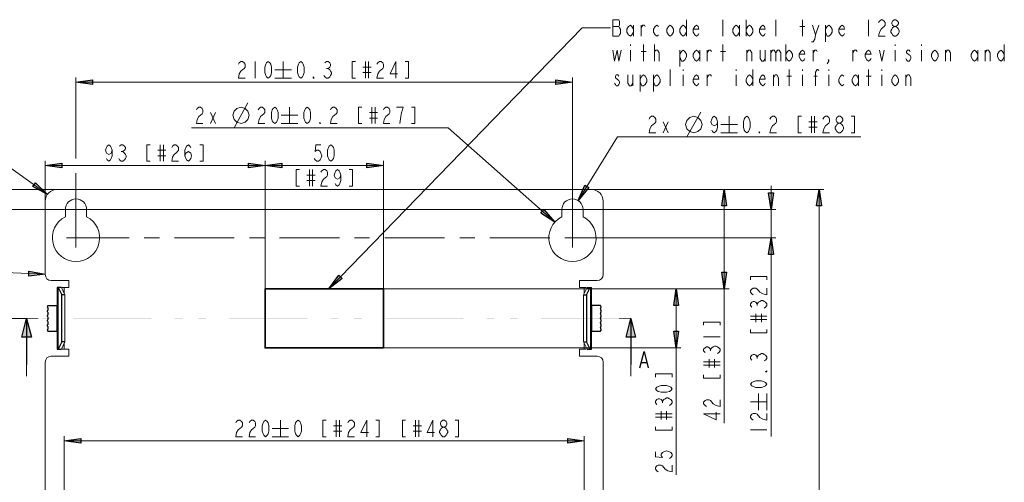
# Model space of a CAD drawing. Header units: millimetres. Extents: x 0 to 839, y 1 to 594.
# Tile 4 of 27: x 127 to 334, y 266 to 363. Entities that reach past the tile are written whole.
import ezdxf

# ---------------------------------------------------------------- set-up
doc = ezdxf.new("R2010")
doc.units = ezdxf.units.MM
doc.header["$MEASUREMENT"] = 0
doc.layers.get('0').update_dxf_attribs({"linetype": 'CONTINUOUS'})

msp = doc.modelspace()

# ---------------------------------------------------------------- hatches: boundary and pattern name
at = {"true_color": 0x000007}
for points in [[(138.501, 350.0475), (141.999, 350.5425), (141.999, 349.5525)], [(243.276, 350.0475), (239.778, 349.5525), (239.778, 350.5425)], [(132.0165, 332.508), (135.5145, 333.003), (135.5145, 331.9965)], [(178.4145, 332.508), (174.933, 331.9965), (174.933, 333.003)], [(178.4145, 332.508), (181.9125, 333.003), (181.9125, 331.9965)], [(203.3625, 332.508), (199.8645, 331.9965), (199.8645, 333.003)], [(132.495, 326.403), (129.36, 328.0365), (129.9375, 328.845)], [(244.464, 325.116), (245.883, 328.3335), (246.7245, 327.822)], [(275.319, 327.4425), (275.814, 323.9445), (274.824, 323.9445)], [(285.186, 323.202), (284.6745, 326.7), (285.681, 326.7)], [(295.3005, 327.4425), (295.7955, 323.9445), (294.8055, 323.9445)], [(239.547, 320.529), (236.5935, 322.4595), (237.2535, 323.2185)], [(285.186, 317.2125), (285.681, 313.7145), (284.6745, 313.7145)], [(132.0165, 309.54), (128.5185, 309.177), (128.5515, 310.1835)], [(275.319, 306.4875), (274.824, 309.9855), (275.814, 309.9855)], [(191.862, 306.4875), (193.941, 309.342), (194.6505, 308.649)], [(265.1715, 306.4875), (265.6665, 302.9895), (264.6765, 302.9895)], [(128.073, 300.2505), (129.0795, 296.2575), (127.083, 296.2575)], [(130.5645, 300.168), (128.073, 300.168), (128.073, 300.3495), (130.5645, 300.3495)], [(255.6015, 300.168), (253.0935, 300.168), (253.0935, 300.3495), (255.6015, 300.3495)], [(255.6015, 300.2505), (256.5915, 296.2575), (254.595, 296.2575)], [(265.1715, 294.0135), (264.6765, 297.5115), (265.6665, 297.5115)], [(136.0095, 274.4115), (139.5075, 274.923), (139.5075, 273.9165)], [(245.7675, 274.4115), (242.2695, 273.9165), (242.2695, 274.923)]]:
    msp.add_hatch(color=0, dxfattribs=at).paths.add_polyline_path(points)
h = msp.add_hatch(color=0, dxfattribs=at)
h.paths.add_polyline_path([(253.0935, 300.168), (236.6595, 300.168), (236.6595, 300.3495), (253.0935, 300.3495)])
h.paths.add_polyline_path([(231.726, 300.168), (230.076, 300.168), (230.076, 300.3495), (231.726, 300.3495)])
h.paths.add_polyline_path([(226.7925, 300.168), (225.1425, 300.168), (225.1425, 300.3495), (226.7925, 300.3495)])
h.paths.add_polyline_path([(220.209, 300.168), (203.7585, 300.168), (203.7585, 300.3495), (220.209, 300.3495)])
h.paths.add_polyline_path([(198.825, 300.168), (197.1915, 300.168), (197.1915, 300.3495), (198.825, 300.3495)])
h.paths.add_polyline_path([(193.8915, 300.168), (192.258, 300.168), (192.258, 300.3495), (193.8915, 300.3495)])
h.paths.add_polyline_path([(187.3245, 300.168), (170.874, 300.168), (170.874, 300.3495), (187.3245, 300.3495)])
h.paths.add_polyline_path([(165.9405, 300.168), (164.2905, 300.168), (164.2905, 300.3495), (165.9405, 300.3495)])
h.paths.add_polyline_path([(161.007, 300.168), (159.357, 300.168), (159.357, 300.3495), (161.007, 300.3495)])
h.paths.add_polyline_path([(154.4235, 300.168), (137.973, 300.168), (137.973, 300.3495), (154.4235, 300.3495)])
h.paths.add_polyline_path([(133.0395, 300.168), (131.406, 300.168), (131.406, 300.3495), (133.0395, 300.3495)])

# ---------------------------------------------------------------- linework, layer by layer
at = {"color": 0, "linetype": 'Continuous', "lineweight": 15, "true_color": 0x000007}
for points in [[(251.8065, 363.231), (251.8065, 359.733), (253.0275, 359.733), (253.209, 360.03), (253.3905, 360.327), (253.3905, 361.2015), (253.209, 361.482), (253.0275, 361.779), (253.209, 362.076), (253.209, 362.934), (253.0275, 363.231)], [(264.561, 360.6075), (264.2145, 360.03), (263.868, 359.733), (263.505, 360.03), (263.1585, 360.6075), (263.1585, 361.2015), (263.505, 361.779), (263.868, 362.076), (264.2145, 361.779), (264.561, 361.2015)], [(311.1735, 359.733), (310.827, 360.03), (310.662, 360.327), (310.4805, 360.6075), (310.4805, 360.9045), (310.662, 361.2015), (310.827, 361.482), (311.1735, 361.779), (311.5365, 361.779), (311.883, 361.482), (312.048, 361.2015), (312.2295, 360.9045), (312.2295, 360.6075), (312.048, 360.327), (311.883, 360.03), (311.5365, 359.733)], [(320.43, 355.377), (320.0835, 354.7995), (319.737, 354.5025), (319.3905, 354.7995), (319.044, 355.377), (319.044, 355.9545), (319.3905, 356.532), (319.737, 356.829), (320.0835, 356.532), (320.43, 355.9545)], [(179.0745, 350.922), (178.728, 351.2025), (178.5465, 351.4995), (178.3815, 352.077), (178.3815, 353.2485), (178.5465, 353.826), (178.728, 354.123), (179.0745, 354.4035), (179.421, 354.123), (179.6025, 353.826), (179.7675, 353.2485), (179.7675, 352.077), (179.6025, 351.4995), (179.421, 351.2025)], [(185.9385, 350.922), (185.592, 351.2025), (185.427, 351.4995), (185.2455, 352.077), (185.2455, 353.2485), (185.427, 353.826), (185.592, 354.123), (185.9385, 354.4035), (186.285, 354.123), (186.4665, 353.826), (186.648, 353.2485), (186.648, 352.077), (186.4665, 351.4995), (186.285, 351.2025)], [(188.7435, 350.922), (188.562, 350.922), (188.562, 351.2025)], [(312.048, 350.13), (311.7015, 349.5525), (311.355, 349.2555), (311.0085, 349.5525), (310.662, 350.13), (310.662, 350.724), (311.0085, 351.3015), (311.355, 351.5985), (311.7015, 351.3015), (312.048, 350.724)], [(171.5835, 343.068), (171.8805, 343.9425), (172.458, 344.52), (173.3325, 344.817), (174.207, 344.52), (174.7845, 343.9425), (175.0815, 343.068), (174.7845, 342.1935), (174.207, 341.616), (173.3325, 341.319), (172.458, 341.616), (171.8805, 342.1935)], [(180.444, 341.319), (180.081, 341.616), (179.916, 341.913), (179.7345, 342.4905), (179.7345, 343.662), (179.916, 344.2395), (180.081, 344.52), (180.444, 344.817), (180.7905, 344.52), (180.9555, 344.2395), (181.137, 343.662), (181.137, 342.4905), (180.9555, 341.913), (180.7905, 341.616)], [(187.308, 341.319), (186.9615, 341.616), (186.78, 341.913), (186.615, 342.4905), (186.615, 343.662), (186.78, 344.2395), (186.9615, 344.52), (187.308, 344.817), (187.6545, 344.52), (187.836, 344.2395), (188.001, 343.662), (188.001, 342.4905), (187.836, 341.913), (187.6545, 341.616)], [(267.135, 341.121), (267.432, 341.9955), (268.0095, 342.573), (268.884, 342.87), (269.7585, 342.573), (270.336, 341.9955), (270.633, 341.121), (270.336, 340.2465), (269.7585, 339.669), (268.884, 339.372), (268.0095, 339.669), (267.432, 340.2465)], [(280.0545, 339.372), (279.708, 339.669), (279.5265, 339.9495), (279.3615, 340.5435), (279.3615, 341.6985), (279.5265, 342.276), (279.708, 342.573), (280.0545, 342.87), (280.401, 342.573), (280.5825, 342.276), (280.7475, 341.6985), (280.7475, 340.5435), (280.5825, 339.9495), (280.401, 339.669)], [(190.0965, 341.319), (189.9315, 341.319), (189.9315, 341.616)], [(299.442, 339.372), (299.0955, 339.669), (298.914, 339.9495), (298.7325, 340.2465), (298.7325, 340.5435), (298.914, 340.824), (299.0955, 341.121), (299.442, 341.418), (299.7885, 341.418), (300.135, 341.121), (300.3165, 340.824), (300.4815, 340.5435), (300.4815, 340.2465), (300.3165, 339.9495), (300.135, 339.669), (299.7885, 339.372)], [(282.843, 339.372), (282.678, 339.372), (282.678, 339.669)], [(192.291, 333.3825), (191.9445, 333.663), (191.763, 333.96), (191.5815, 334.5375), (191.5815, 335.709), (191.763, 336.2865), (191.9445, 336.5835), (192.291, 336.864), (192.6375, 336.5835), (192.819, 336.2865), (192.984, 335.709), (192.984, 334.5375), (192.819, 333.96), (192.6375, 333.663)], [(284.3115, 289.1625), (284.3115, 288.981), (284.0145, 288.981)], [(284.3115, 286.3575), (284.0145, 286.011), (283.7175, 285.846), (283.14, 285.6645), (281.9685, 285.6645), (281.391, 285.846), (281.1105, 286.011), (280.8135, 286.3575), (281.1105, 286.7205), (281.391, 286.8855), (281.9685, 287.067), (283.14, 287.067), (283.7175, 286.8855), (284.0145, 286.7205)], [(264.297, 285.384), (264, 285.021), (263.7195, 284.856), (263.1255, 284.6745), (261.9705, 284.6745), (261.393, 284.856), (261.096, 285.021), (260.799, 285.384), (261.096, 285.7305), (261.393, 285.8955), (261.9705, 286.077), (263.1255, 286.077), (263.7195, 285.8955), (264, 285.7305)], [(178.497, 275.286), (178.1505, 275.583), (177.969, 275.88), (177.804, 276.4575), (177.804, 277.6125), (177.969, 278.2065), (178.1505, 278.487), (178.497, 278.784), (178.8435, 278.487), (179.025, 278.2065), (179.19, 277.6125), (179.19, 276.4575), (179.025, 275.88), (178.8435, 275.583)], [(185.361, 275.286), (185.0145, 275.583), (184.8495, 275.88), (184.668, 276.4575), (184.668, 277.6125), (184.8495, 278.2065), (185.0145, 278.487), (185.361, 278.784), (185.724, 278.487), (185.889, 278.2065), (186.0705, 277.6125), (186.0705, 276.4575), (185.889, 275.88), (185.724, 275.583)], [(215.919, 275.286), (215.5725, 275.583), (215.4075, 275.88), (215.226, 276.1605), (215.226, 276.4575), (215.4075, 276.7545), (215.5725, 277.035), (215.919, 277.332), (216.282, 277.332), (216.6285, 277.035), (216.7935, 276.7545), (216.975, 276.4575), (216.975, 276.1605), (216.7935, 275.88), (216.6285, 275.583), (216.282, 275.286)]]:
    msp.add_lwpolyline(points, close=True, dxfattribs=at)
for points in [[(251.8065, 361.779), (253.0275, 361.779), (253.0275, 361.779)], [(256.179, 360.6075), (255.8325, 360.03), (255.486, 359.733), (255.123, 360.03), (254.7765, 360.6075), (254.7765, 361.2015), (255.123, 361.779), (255.486, 362.076), (255.8325, 361.779), (256.179, 361.2015)], [(256.179, 362.076), (256.179, 359.733), (256.179, 359.733)], [(257.7465, 359.733), (257.7465, 362.076), (257.7465, 362.076)], [(257.7465, 361.482), (258.093, 362.076), (258.456, 362.076), (258.621, 361.779)], [(261.4095, 360.03), (261.063, 359.733), (260.7165, 360.03), (260.37, 360.6075), (260.37, 361.2015), (260.7165, 361.779), (261.063, 362.076), (261.4095, 361.779)], [(267.3495, 360.6075), (267.003, 360.03), (266.6565, 359.733), (266.31, 360.03), (265.9635, 360.6075), (265.9635, 361.2015), (266.31, 361.779), (266.6565, 362.076), (267.003, 361.779), (267.3495, 361.2015)], [(267.3495, 363.231), (267.3495, 359.733), (267.3495, 359.733)], [(269.973, 360.327), (269.7915, 360.03), (269.445, 359.733), (269.0985, 360.03), (268.752, 360.6075), (268.752, 361.2015), (269.0985, 361.779), (269.445, 362.076), (269.7915, 361.779), (269.973, 361.2015), (268.752, 361.2015)], [(275.0385, 359.733), (275.0385, 363.231), (275.0385, 363.231)], [(278.5365, 360.6075), (278.1735, 360.03), (277.827, 359.733), (277.4805, 360.03), (277.134, 360.6075), (277.134, 361.2015), (277.4805, 361.779), (277.827, 362.076), (278.1735, 361.779), (278.5365, 361.2015)], [(278.5365, 362.076), (278.5365, 359.733), (278.5365, 359.733)], [(279.9225, 363.231), (279.9225, 359.733), (279.9225, 359.733)], [(279.9225, 361.2015), (280.269, 361.779), (280.632, 362.076), (280.9785, 361.779), (281.325, 361.2015), (281.325, 360.6075), (280.9785, 360.03), (280.632, 359.733), (280.269, 360.03), (279.9225, 360.6075)], [(283.9485, 360.327), (283.767, 360.03), (283.4205, 359.733), (283.074, 360.03), (282.7275, 360.6075), (282.7275, 361.2015), (283.074, 361.779), (283.4205, 362.076), (283.767, 361.779), (283.9485, 361.2015), (282.7275, 361.2015)], [(286.209, 359.733), (286.209, 363.231), (286.209, 363.231)], [(291.2745, 361.779), (292.3305, 361.779), (292.3305, 361.779)], [(291.8025, 359.733), (291.8025, 363.231), (291.8025, 363.231)], [(293.898, 362.076), (294.591, 360.03), (294.426, 359.1555), (294.063, 358.578), (293.7165, 358.578)], [(294.591, 360.03), (295.284, 362.076), (295.284, 362.076)], [(296.6865, 361.2015), (297.033, 361.779), (297.3795, 362.076), (297.7425, 361.779), (298.089, 361.2015), (298.089, 360.6075), (297.7425, 360.03), (297.3795, 359.733), (297.033, 359.733), (296.6865, 360.6075)], [(296.6865, 362.076), (296.6865, 358.578), (296.6865, 358.578)], [(300.7125, 360.327), (300.531, 360.03), (300.1845, 359.733), (299.838, 360.03), (299.475, 360.6075), (299.475, 361.2015), (299.838, 361.779), (300.1845, 362.076), (300.531, 361.779), (300.7125, 361.2015), (299.475, 361.2015)], [(305.7615, 363.231), (305.7615, 359.733), (305.7615, 359.733)], [(307.857, 362.6535), (308.0385, 362.934), (308.385, 363.231), (308.7315, 363.231), (309.078, 362.934), (309.2595, 362.6535), (309.2595, 362.076), (309.078, 361.779), (308.7315, 361.482), (308.385, 361.2015), (308.0385, 360.6075), (307.857, 359.733), (309.2595, 359.733)], [(311.1735, 361.779), (310.827, 362.076), (310.662, 362.3565), (310.662, 362.6535), (310.827, 362.934), (311.1735, 363.231), (311.5365, 363.231), (311.883, 362.934), (312.048, 362.6535), (312.048, 362.3565), (311.883, 362.076), (311.5365, 361.779)], [(191.862, 306.4875), (245.3055, 361.482), (245.3055, 361.482)], [(245.3055, 361.482), (251.295, 361.482), (251.295, 361.482)], [(132.495, 326.403), (88.572, 357.885), (88.572, 357.885)], [(255.486, 358.0005), (255.486, 357.7035), (255.486, 357.7035)], [(258.2745, 354.5025), (258.2745, 358.0005), (258.2745, 358.0005)], [(260.5515, 354.5025), (260.5515, 358.0005), (260.5515, 358.0005)], [(275.0385, 354.5025), (275.0385, 358.0005), (275.0385, 358.0005)], [(288.3045, 358.0005), (288.3045, 354.5025), (288.3045, 354.5025)], [(311.355, 358.0005), (311.355, 357.7035), (311.355, 357.7035)], [(316.9485, 358.0005), (316.9485, 357.7035), (316.9485, 357.7035)], [(334.4055, 358.0005), (334.4055, 354.5025), (334.4055, 354.5025)], [(251.8065, 356.829), (252.1695, 354.5025), (252.681, 356.829), (253.0275, 354.5025), (253.5555, 356.829)], [(255.486, 356.829), (255.486, 354.5025), (255.486, 354.5025)], [(257.7465, 356.532), (258.8025, 356.532), (258.8025, 356.532)], [(260.5515, 356.2515), (260.5515, 356.532), (260.898, 356.829), (261.063, 356.829), (261.2445, 356.829), (261.591, 356.2515), (261.591, 354.5025)], [(265.9635, 355.9545), (266.31, 356.532), (266.6565, 356.829), (267.003, 356.532), (267.3495, 355.9545), (267.3495, 355.377), (267.003, 354.7995), (266.6565, 354.5025), (266.31, 354.5025), (265.9635, 355.377)], [(265.9635, 356.829), (265.9635, 353.331), (265.9635, 353.331)], [(270.1545, 355.377), (269.7915, 354.7995), (269.445, 354.5025), (269.0985, 354.7995), (268.752, 355.377), (268.752, 355.9545), (269.0985, 356.532), (269.445, 356.829), (269.7915, 356.532), (270.1545, 355.9545)], [(270.1545, 356.829), (270.1545, 354.5025), (270.1545, 354.5025)], [(271.722, 354.5025), (271.722, 356.829), (271.722, 356.829)], [(271.722, 356.2515), (272.0685, 356.829), (272.415, 356.829), (272.5965, 356.532)], [(274.5105, 356.532), (275.5665, 356.532), (275.5665, 356.532)], [(280.104, 354.5025), (280.104, 356.829), (280.104, 356.829)], [(280.104, 356.2515), (280.4505, 356.829), (280.797, 356.829), (281.1435, 356.2515), (281.1435, 354.5025)], [(282.8925, 356.829), (282.8925, 355.08), (283.239, 354.5025), (283.5855, 354.5025), (283.9485, 355.08)], [(283.9485, 356.829), (283.9485, 354.5025), (283.9485, 354.5025)], [(285.1695, 356.829), (285.1695, 354.5025), (285.1695, 354.5025)], [(285.1695, 356.2515), (285.516, 356.829), (285.8625, 356.829), (286.209, 356.2515), (286.209, 354.5025)], [(286.209, 356.2515), (286.5555, 356.829), (286.902, 356.829), (287.265, 356.2515), (287.265, 354.5025)], [(288.3045, 355.9545), (288.651, 356.532), (288.9975, 356.829), (289.3605, 356.532), (289.707, 355.9545), (289.707, 355.377), (289.3605, 354.7995), (288.9975, 354.5025), (288.651, 354.7995), (288.3045, 355.377)], [(292.3305, 355.08), (292.149, 354.7995), (291.8025, 354.5025), (291.456, 354.7995), (291.093, 355.377), (291.093, 355.9545), (291.456, 356.532), (291.8025, 356.829), (292.149, 356.532), (292.3305, 355.9545), (291.093, 355.9545)], [(294.063, 354.5025), (294.063, 356.829), (294.063, 356.829)], [(294.063, 356.2515), (294.426, 356.829), (294.7725, 356.829), (294.9375, 356.532)], [(302.445, 354.5025), (302.445, 356.829), (302.445, 356.829)], [(302.445, 356.2515), (302.808, 356.829), (303.1545, 356.829), (303.3195, 356.532)], [(306.2895, 355.08), (306.1245, 354.7995), (305.7615, 354.5025), (305.415, 354.7995), (305.0685, 355.377), (305.0685, 355.9545), (305.415, 356.532), (305.7615, 356.829), (306.1245, 356.532), (306.2895, 355.9545), (305.0685, 355.9545)], [(308.0385, 356.829), (308.5665, 354.5025), (309.078, 356.829)], [(311.355, 356.829), (311.355, 354.5025), (311.355, 354.5025)], [(314.5065, 356.532), (314.325, 356.829), (313.9785, 356.829), (313.797, 356.532), (313.797, 356.2515), (314.1435, 355.9545), (314.5065, 355.6575), (314.6715, 355.377), (314.6715, 355.08), (314.5065, 354.7995), (314.325, 354.5025), (313.9785, 354.5025), (313.797, 354.7995), (313.632, 355.08)], [(316.9485, 356.829), (316.9485, 354.5025), (316.9485, 354.5025)], [(322.014, 354.5025), (322.014, 356.829), (322.014, 356.829)], [(322.014, 356.2515), (322.3605, 356.829), (322.707, 356.829), (323.0535, 356.2515), (323.0535, 354.5025)], [(328.812, 355.377), (328.4655, 354.7995), (328.119, 354.5025), (327.7725, 354.7995), (327.426, 355.377), (327.426, 355.9545), (327.7725, 356.532), (328.119, 356.829), (328.4655, 356.532), (328.812, 355.9545)], [(328.812, 356.829), (328.812, 354.5025), (328.812, 354.5025)], [(330.396, 354.5025), (330.396, 356.829), (330.396, 356.829)], [(330.396, 356.2515), (330.7425, 356.829), (331.089, 356.829), (331.4355, 356.2515), (331.4355, 354.5025)], [(334.4055, 355.377), (334.059, 354.7995), (333.7125, 354.5025), (333.3495, 354.7995), (333.003, 355.377), (333.003, 355.9545), (333.3495, 356.532), (333.7125, 356.829), (334.059, 356.532), (334.4055, 355.9545)], [(172.788, 353.826), (172.9695, 354.123), (173.316, 354.4035), (173.6625, 354.4035), (174.009, 354.123), (174.1905, 353.826), (174.1905, 353.2485), (174.009, 352.9515), (173.6625, 352.6545), (173.316, 352.374), (172.9695, 351.7965), (172.788, 350.922), (174.1905, 350.922)], [(176.286, 354.4035), (176.286, 350.922), (176.286, 350.922)], [(182.226, 354.4035), (182.226, 350.922), (182.226, 350.922)], [(191.004, 354.123), (191.3505, 354.4035), (191.7135, 354.4035), (192.06, 354.123), (192.225, 353.826), (192.225, 353.529), (192.06, 353.2485), (191.7135, 352.9515), (192.06, 352.6545), (192.225, 352.374), (192.4065, 352.077), (192.4065, 351.7965), (192.225, 351.4995), (192.06, 351.2025), (191.7135, 350.922), (191.3505, 350.922), (191.004, 351.2025), (190.839, 351.4995)], [(197.472, 354.4035), (196.7625, 354.4035), (196.7625, 350.922), (197.472, 350.922)], [(199.0395, 353.2485), (200.7885, 353.2485), (200.7885, 353.2485)], [(199.5675, 354.4035), (199.5675, 350.922), (199.5675, 350.922)], [(200.2605, 354.4035), (200.2605, 350.922), (200.2605, 350.922)], [(202.0095, 353.826), (202.1745, 354.123), (202.5375, 354.4035), (202.884, 354.4035), (203.2305, 354.123), (203.412, 353.826), (203.412, 353.2485), (203.2305, 352.9515), (202.884, 352.6545), (202.5375, 352.374), (202.1745, 351.7965), (202.0095, 350.922), (203.412, 350.922)], [(206.019, 350.922), (206.019, 354.4035), (204.798, 351.7965), (206.3655, 351.7965)], [(207.9495, 350.922), (208.6425, 350.922), (208.6425, 354.4035), (207.9495, 354.4035)], [(297.3795, 354.5025), (297.2145, 354.7995), (297.3795, 354.7995), (297.3795, 354.5025), (297.033, 353.925)], [(180.477, 352.6545), (183.9585, 352.6545), (183.9585, 352.6545)], [(191.3505, 352.9515), (191.7135, 352.9515), (191.7135, 352.9515)], [(199.0395, 352.077), (200.7885, 352.077), (200.7885, 352.077)], [(253.0275, 351.3015), (252.8625, 351.5985), (252.516, 351.5985), (252.3345, 351.3015), (252.3345, 351.0045), (252.681, 350.724), (253.0275, 350.427), (253.209, 350.13), (253.209, 349.8495), (253.0275, 349.5525), (252.8625, 349.2555), (252.516, 349.2555), (252.3345, 349.5525), (252.1695, 349.8495)], [(254.958, 351.5985), (254.958, 349.8495), (255.3045, 349.2555), (255.651, 349.2555), (255.9975, 349.8495)], [(255.9975, 351.5985), (255.9975, 349.2555), (255.9975, 349.2555)], [(257.5815, 350.724), (257.928, 351.3015), (258.2745, 351.5985), (258.621, 351.3015), (258.9675, 350.724), (258.9675, 350.13), (258.621, 349.5525), (258.2745, 349.2555), (257.928, 349.2555), (257.5815, 350.13)], [(257.5815, 351.5985), (257.5815, 348.1005), (257.5815, 348.1005)], [(260.37, 350.724), (260.7165, 351.3015), (261.063, 351.5985), (261.4095, 351.3015), (261.7725, 350.724), (261.7725, 350.13), (261.4095, 349.5525), (261.063, 349.2555), (260.7165, 349.2555), (260.37, 350.13)], [(260.37, 351.5985), (260.37, 348.1005), (260.37, 348.1005)], [(263.868, 349.2555), (263.868, 352.7535), (263.868, 352.7535)], [(266.6565, 352.7535), (266.6565, 352.4565), (266.6565, 352.4565)], [(266.6565, 351.5985), (266.6565, 349.2555), (266.6565, 349.2555)], [(269.973, 349.8495), (269.7915, 349.5525), (269.445, 349.2555), (269.0985, 349.5525), (268.752, 350.13), (268.752, 350.724), (269.0985, 351.3015), (269.445, 351.5985), (269.7915, 351.3015), (269.973, 350.724), (268.752, 350.724)], [(271.722, 349.2555), (271.722, 351.5985), (271.722, 351.5985)], [(271.722, 351.0045), (272.0685, 351.5985), (272.415, 351.5985), (272.5965, 351.3015)], [(277.827, 352.7535), (277.827, 352.4565), (277.827, 352.4565)], [(277.827, 351.5985), (277.827, 349.2555), (277.827, 349.2555)], [(281.325, 350.13), (280.9785, 349.5525), (280.632, 349.2555), (280.269, 349.5525), (279.9225, 350.13), (279.9225, 350.724), (280.269, 351.3015), (280.632, 351.5985), (280.9785, 351.3015), (281.325, 350.724)], [(281.325, 352.7535), (281.325, 349.2555), (281.325, 349.2555)], [(283.9485, 349.8495), (283.767, 349.5525), (283.4205, 349.2555), (283.074, 349.5525), (282.7275, 350.13), (282.7275, 350.724), (283.074, 351.3015), (283.4205, 351.5985), (283.767, 351.3015), (283.9485, 350.724), (282.7275, 350.724)], [(285.681, 349.2555), (285.681, 351.5985), (285.681, 351.5985)], [(285.681, 351.0045), (286.044, 351.5985), (286.3905, 351.5985), (286.737, 351.0045), (286.737, 349.2555)], [(288.486, 351.3015), (289.5255, 351.3015), (289.5255, 351.3015)], [(288.9975, 349.2555), (288.9975, 352.7535), (288.9975, 352.7535)], [(291.8025, 352.7535), (291.8025, 352.4565), (291.8025, 352.4565)], [(291.8025, 351.5985), (291.8025, 349.2555), (291.8025, 349.2555)], [(294.2445, 351.3015), (294.9375, 351.3015), (294.9375, 351.3015)], [(294.591, 349.2555), (294.591, 352.176), (294.9375, 352.7535), (295.119, 352.7535), (295.284, 352.4565)], [(297.3795, 352.7535), (297.3795, 352.4565), (297.3795, 352.4565)], [(297.3795, 351.5985), (297.3795, 349.2555), (297.3795, 349.2555)], [(300.531, 349.5525), (300.1845, 349.2555), (299.838, 349.5525), (299.475, 350.13), (299.475, 350.724), (299.838, 351.3015), (300.1845, 351.5985), (300.531, 351.3015)], [(303.666, 350.13), (303.3195, 349.5525), (302.973, 349.2555), (302.6265, 349.5525), (302.28, 350.13), (302.28, 350.724), (302.6265, 351.3015), (302.973, 351.5985), (303.3195, 351.3015), (303.666, 350.724)], [(303.666, 351.5985), (303.666, 349.2555), (303.666, 349.2555)], [(305.25, 351.3015), (306.2895, 351.3015), (306.2895, 351.3015)], [(305.7615, 349.2555), (305.7615, 352.7535), (305.7615, 352.7535)], [(308.5665, 352.7535), (308.5665, 352.4565), (308.5665, 352.4565)], [(308.5665, 351.5985), (308.5665, 349.2555), (308.5665, 349.2555)], [(313.632, 349.2555), (313.632, 351.5985), (313.632, 351.5985)], [(313.632, 351.0045), (313.9785, 351.5985), (314.325, 351.5985), (314.6715, 351.0045), (314.6715, 349.2555)], [(138.501, 333.9435), (138.501, 351.0375), (138.501, 351.0375)], [(138.501, 350.0475), (243.276, 350.0475), (243.276, 350.0475)], [(180.477, 350.922), (183.9585, 350.922), (183.9585, 350.922)], [(243.276, 319.209), (243.276, 351.0375), (243.276, 351.0375)], [(171.8805, 340.461), (174.7845, 345.6915), (174.7845, 345.6915)], [(163.911, 344.2395), (164.076, 344.52), (164.439, 344.817), (164.7855, 344.817), (165.132, 344.52), (165.297, 344.2395), (165.297, 343.662), (165.132, 343.365), (164.7855, 343.068), (164.439, 342.7875), (164.076, 342.1935), (163.911, 341.319), (165.297, 341.319)], [(166.881, 343.662), (167.9205, 341.319), (167.9205, 341.319)], [(166.881, 341.319), (167.9205, 343.662), (167.9205, 343.662)], [(176.946, 344.2395), (177.1275, 344.52), (177.474, 344.817), (177.8205, 344.817), (178.167, 344.52), (178.3485, 344.2395), (178.3485, 343.662), (178.167, 343.365), (177.8205, 343.068), (177.474, 342.7875), (177.1275, 342.1935), (176.946, 341.319), (178.3485, 341.319)], [(181.83, 343.068), (185.328, 343.068), (185.328, 343.068)], [(183.579, 344.817), (183.579, 341.319), (183.579, 341.319)], [(192.192, 344.2395), (192.3735, 344.52), (192.72, 344.817), (193.0665, 344.817), (193.413, 344.52), (193.5945, 344.2395), (193.5945, 343.662), (193.413, 343.365), (193.0665, 343.068), (192.72, 342.7875), (192.3735, 342.1935), (192.192, 341.319), (193.5945, 341.319)], [(198.825, 344.817), (198.132, 344.817), (198.132, 341.319), (198.825, 341.319)], [(200.409, 343.662), (202.1415, 343.662), (202.1415, 343.662)], [(200.9205, 344.817), (200.9205, 341.319), (200.9205, 341.319)], [(201.63, 344.817), (201.63, 341.319), (201.63, 341.319)], [(203.3625, 344.2395), (203.544, 344.52), (203.8905, 344.817), (204.237, 344.817), (204.6, 344.52), (204.765, 344.2395), (204.765, 343.662), (204.6, 343.365), (204.237, 343.068), (203.8905, 342.7875), (203.544, 342.1935), (203.3625, 341.319), (204.765, 341.319)], [(206.8605, 341.319), (207.042, 342.7875), (207.207, 343.662), (207.3885, 344.2395), (207.5535, 344.817), (206.1675, 344.817)], [(209.3025, 341.319), (210.012, 341.319), (210.012, 344.817), (209.3025, 344.817)], [(259.446, 342.276), (259.6275, 342.573), (259.974, 342.87), (260.3205, 342.87), (260.667, 342.573), (260.8485, 342.276), (260.8485, 341.6985), (260.667, 341.418), (260.3205, 341.121), (259.974, 340.824), (259.6275, 340.2465), (259.446, 339.372), (260.8485, 339.372)], [(267.432, 338.4975), (270.336, 343.7445), (270.336, 343.7445)], [(273.8835, 341.6985), (273.7185, 341.121), (273.1905, 340.824), (272.6625, 341.121), (272.4975, 341.6985), (272.6625, 342.276), (272.844, 342.573), (273.1905, 342.87), (273.537, 342.573), (273.7185, 342.276), (273.8835, 341.6985), (273.8835, 340.5435), (273.7185, 339.9495), (273.537, 339.669), (273.1905, 339.372), (272.844, 339.669), (272.6625, 339.9495)], [(276.3255, 342.87), (276.3255, 339.372), (276.3255, 339.372)], [(284.9385, 342.276), (285.12, 342.573), (285.4665, 342.87), (285.813, 342.87), (286.176, 342.573), (286.341, 342.276), (286.341, 341.6985), (286.176, 341.418), (285.813, 341.121), (285.4665, 340.824), (285.12, 340.2465), (284.9385, 339.372), (286.341, 339.372)], [(291.588, 342.87), (290.8785, 342.87), (290.8785, 339.372), (291.588, 339.372)], [(293.6835, 342.87), (293.6835, 339.372), (293.6835, 339.372)], [(294.3765, 342.87), (294.3765, 339.372), (294.3765, 339.372)], [(296.1255, 342.276), (296.2905, 342.573), (296.637, 342.87), (297, 342.87), (297.3465, 342.573), (297.5115, 342.276), (297.5115, 341.6985), (297.3465, 341.418), (297, 341.121), (296.637, 340.824), (296.2905, 340.2465), (296.1255, 339.372), (297.5115, 339.372)], [(299.442, 341.418), (299.0955, 341.6985), (298.914, 341.9955), (298.914, 342.276), (299.0955, 342.573), (299.442, 342.87), (299.7885, 342.87), (300.135, 342.573), (300.3165, 342.276), (300.3165, 341.9955), (300.135, 341.6985), (299.7885, 341.418)], [(302.0655, 339.372), (302.7585, 339.372), (302.7585, 342.87), (302.0655, 342.87)], [(181.83, 341.319), (185.328, 341.319), (185.328, 341.319)], [(200.409, 342.4905), (202.1415, 342.4905), (202.1415, 342.4905)], [(262.416, 341.6985), (263.472, 339.372), (263.472, 339.372)], [(262.416, 339.372), (263.472, 341.6985), (263.472, 341.6985)], [(274.593, 341.121), (278.0745, 341.121), (278.0745, 341.121)], [(293.1555, 341.6985), (294.9045, 341.6985), (294.9045, 341.6985)], [(217.041, 340.461), (162.855, 340.461), (162.855, 340.461)], [(239.547, 320.529), (217.041, 340.461), (217.041, 340.461)], [(274.593, 339.372), (278.0745, 339.372), (278.0745, 339.372)], [(293.1555, 340.5435), (294.9045, 340.5435), (294.9045, 340.5435)], [(146.1405, 335.709), (145.959, 335.115), (145.4475, 334.8345), (144.9195, 335.115), (144.738, 335.709), (144.9195, 336.2865), (145.0845, 336.5835), (145.4475, 336.864), (145.794, 336.5835), (145.959, 336.2865), (146.1405, 335.709), (146.1405, 334.5375), (145.959, 333.96), (145.794, 333.663), (145.4475, 333.3825), (145.0845, 333.663), (144.9195, 333.96)], [(147.708, 336.5835), (148.0545, 336.864), (148.4175, 336.864), (148.764, 336.5835), (148.929, 336.2865), (148.929, 335.9895), (148.764, 335.709), (148.4175, 335.412), (148.764, 335.115), (148.929, 334.8345), (149.1105, 334.5375), (149.1105, 334.257), (148.929, 333.96), (148.764, 333.663), (148.4175, 333.3825), (148.0545, 333.3825), (147.708, 333.663), (147.543, 333.96)], [(154.176, 336.864), (153.4665, 336.864), (153.4665, 333.3825), (154.176, 333.3825)], [(156.2715, 336.864), (156.2715, 333.3825), (156.2715, 333.3825)], [(156.9645, 336.864), (156.9645, 333.3825), (156.9645, 333.3825)], [(158.7135, 336.2865), (158.8785, 336.5835), (159.2415, 336.864), (159.588, 336.864), (159.9345, 336.5835), (160.116, 336.2865), (160.116, 335.709), (159.9345, 335.412), (159.588, 335.115), (159.2415, 334.8345), (158.8785, 334.257), (158.7135, 333.3825), (160.116, 333.3825)], [(161.502, 334.5375), (161.6835, 335.115), (162.2115, 335.412), (162.723, 335.115), (162.9045, 334.5375), (162.723, 333.96), (162.558, 333.663), (162.2115, 333.3825), (161.8485, 333.663), (161.6835, 333.96), (161.502, 334.5375), (161.502, 335.709), (161.6835, 336.2865), (161.8485, 336.5835), (162.2115, 336.864), (162.558, 336.5835), (162.723, 336.2865)], [(164.6535, 333.3825), (165.3465, 333.3825), (165.3465, 336.864), (164.6535, 336.864)], [(190.1955, 336.864), (189.1395, 336.864), (188.9745, 335.412), (189.321, 335.709), (189.6675, 335.709), (190.014, 335.412), (190.1955, 335.115), (190.3605, 334.5375), (190.1955, 333.96), (190.014, 333.663), (189.6675, 333.3825), (189.321, 333.3825), (188.9745, 333.663), (188.793, 333.96)], [(244.464, 325.116), (252.7635, 338.4975), (252.7635, 338.4975)], [(252.7635, 338.4975), (304.161, 338.4975), (304.161, 338.4975)], [(148.0545, 335.412), (148.4175, 335.412), (148.4175, 335.412)], [(155.7435, 335.709), (157.4925, 335.709), (157.4925, 335.709)], [(155.7435, 334.5375), (157.4925, 334.5375), (157.4925, 334.5375)], [(132.0165, 324.951), (132.0165, 333.498), (132.0165, 333.498)], [(132.0165, 332.508), (203.3625, 332.508), (203.3625, 332.508)], [(178.4145, 306.4875), (178.4145, 333.498), (178.4145, 333.498)], [(203.3625, 306.4875), (203.3625, 333.498), (203.3625, 333.498)], [(138.501, 319.209), (138.501, 330.8745), (138.501, 330.8745)], [(185.658, 331.6335), (184.9485, 331.6335), (184.9485, 328.1355), (185.658, 328.1355)], [(187.2255, 330.462), (188.9745, 330.462), (188.9745, 330.462)], [(187.7535, 331.6335), (187.7535, 328.1355), (187.7535, 328.1355)], [(188.4465, 331.6335), (188.4465, 328.1355), (188.4465, 328.1355)], [(190.1955, 331.056), (190.3605, 331.3365), (190.7235, 331.6335), (191.07, 331.6335), (191.4165, 331.3365), (191.5815, 331.056), (191.5815, 330.462), (191.4165, 330.1815), (191.07, 329.8845), (190.7235, 329.5875), (190.3605, 329.01), (190.1955, 328.1355), (191.5815, 328.1355)], [(194.3865, 330.462), (194.205, 329.8845), (193.677, 329.5875), (193.1655, 329.8845), (192.984, 330.462), (193.1655, 331.056), (193.3305, 331.3365), (193.677, 331.6335), (194.04, 331.3365), (194.205, 331.056), (194.3865, 330.462), (194.3865, 329.307), (194.205, 328.713), (194.04, 328.4325), (193.677, 328.1355), (193.3305, 328.4325), (193.1655, 328.713)], [(196.1355, 328.1355), (196.8285, 328.1355), (196.8285, 331.6335), (196.1355, 331.6335)], [(187.2255, 329.307), (188.9745, 329.307), (188.9745, 329.307)], [(134.508, 327.4425), (107.8935, 327.4425), (107.8935, 327.4425)], [(247.269, 327.4425), (296.2905, 327.4425), (296.2905, 327.4425)], [(275.319, 327.4425), (275.319, 278.1735), (275.319, 278.1735)], [(285.186, 275.3025), (285.186, 328.185), (285.186, 328.185)], [(295.3005, 92.466), (295.3005, 327.4425), (295.3005, 327.4425)], [(107.8935, 323.202), (286.176, 323.202), (286.176, 323.202)], [(138.501, 317.2125), (138.501, 319.209), (138.501, 319.209)], [(243.276, 317.2125), (243.276, 319.209), (243.276, 319.209)], [(137.0985, 317.2125), (136.5045, 317.2125), (136.5045, 317.2125)], [(149.721, 317.2125), (137.0985, 317.2125)], [(138.501, 317.2125), (138.501, 315.216), (138.501, 315.216)], [(156.09, 317.2125), (152.9055, 317.2125)], [(156.09, 317.2125), (156.09, 317.2125)], [(171.9135, 317.2125), (159.291, 317.2125)], [(178.2825, 317.2125), (175.098, 317.2125)], [(194.106, 317.2125), (181.4835, 317.2125)], [(200.475, 317.2125), (197.2905, 317.2125)], [(216.2985, 317.2125), (203.676, 317.2125)], [(222.684, 317.2125), (219.483, 317.2125)], [(238.491, 317.2125), (225.8685, 317.2125)], [(243.276, 317.2125), (241.6755, 317.2125)], [(243.276, 317.2125), (243.276, 315.216), (243.276, 315.216)], [(243.276, 317.2125), (245.2725, 317.2125), (245.2725, 317.2125)], [(245.2725, 317.2125), (286.176, 317.2125), (286.176, 317.2125)], [(132.0165, 309.54), (54.516, 312.7905), (54.516, 312.7905)], [(284.3115, 308.3685), (284.3115, 309.0615), (280.8135, 309.0615), (280.8135, 308.3685)], [(203.3625, 306.4875), (276.309, 306.4875), (276.309, 306.4875)], [(265.1715, 306.4875), (265.1715, 267.2175), (265.1715, 267.2175)], [(281.391, 305.217), (281.1105, 305.3985), (280.8135, 305.745), (280.8135, 306.0915), (281.1105, 306.438), (281.391, 306.6195), (281.9685, 306.6195), (282.2655, 306.438), (282.5625, 306.0915), (282.843, 305.745), (283.437, 305.3985), (284.3115, 305.217), (284.3115, 306.6195)], [(281.1105, 302.61), (280.8135, 302.9565), (280.8135, 303.303), (281.1105, 303.6495), (281.391, 303.831), (281.688, 303.831), (281.9685, 303.6495), (282.2655, 303.303), (282.5625, 303.6495), (282.843, 303.831), (283.14, 303.996), (283.437, 303.996), (283.7175, 303.831), (284.0145, 303.6495), (284.3115, 303.303), (284.3115, 302.9565), (284.0145, 302.61), (283.7175, 302.4285)], [(282.2655, 302.9565), (282.2655, 303.303), (282.2655, 303.303)], [(128.073, 300.2505), (107.8935, 300.2505), (107.8935, 300.2505)], [(274.4445, 298.782), (274.4445, 299.475), (270.9465, 299.475), (270.9465, 298.782)], [(280.8135, 300.6795), (284.3115, 300.6795), (284.3115, 300.6795)], [(280.8135, 299.9865), (284.3115, 299.9865), (284.3115, 299.9865)], [(281.9685, 299.4585), (281.9685, 301.2075), (281.9685, 301.2075)], [(283.14, 299.4585), (283.14, 301.2075), (283.14, 301.2075)], [(280.8135, 297.891), (280.8135, 297.1815), (284.3115, 297.1815), (284.3115, 297.891)], [(270.9465, 296.34), (274.4445, 296.34), (274.4445, 296.34)], [(203.3625, 294.0135), (266.1615, 294.0135), (266.1615, 294.0135)], [(271.2435, 293.0235), (270.9465, 293.37), (270.9465, 293.7165), (271.2435, 294.063), (271.5405, 294.2445), (271.821, 294.2445), (272.118, 294.063), (272.3985, 293.7165), (272.6955, 294.063), (272.9925, 294.2445), (273.273, 294.4095), (273.57, 294.4095), (273.867, 294.2445), (274.1475, 294.063), (274.4445, 293.7165), (274.4445, 293.37), (274.1475, 293.0235), (273.867, 292.842)], [(272.3985, 293.37), (272.3985, 293.7165), (272.3985, 293.7165)], [(270.9465, 291.093), (274.4445, 291.093), (274.4445, 291.093)], [(272.118, 289.872), (272.118, 291.621), (272.118, 291.621)], [(273.273, 289.872), (273.273, 291.621), (273.273, 291.621)], [(281.1105, 291.423), (280.8135, 291.7695), (280.8135, 292.1325), (281.1105, 292.479), (281.391, 292.644), (281.688, 292.644), (281.9685, 292.479), (282.2655, 292.1325), (282.5625, 292.479), (282.843, 292.644), (283.14, 292.8255), (283.437, 292.8255), (283.7175, 292.644), (284.0145, 292.479), (284.3115, 292.1325), (284.3115, 291.7695), (284.0145, 291.423), (283.7175, 291.258)], [(282.2655, 291.7695), (282.2655, 292.1325), (282.2655, 292.1325)], [(128.073, 290.5485), (128.073, 288.057), (128.073, 288.057)], [(255.6015, 290.5485), (255.6015, 288.057), (255.6015, 288.057)], [(270.9465, 290.4), (274.4445, 290.4), (274.4445, 290.4)], [(264.297, 287.826), (264.297, 288.519), (260.799, 288.519), (260.799, 287.826)], [(270.9465, 288.3045), (270.9465, 287.6115), (274.4445, 287.6115), (274.4445, 288.3045)], [(261.096, 282.0675), (260.799, 282.414), (260.799, 282.7605), (261.096, 283.107), (261.393, 283.2885), (261.6735, 283.2885), (261.9705, 283.107), (262.251, 282.7605), (262.548, 283.107), (262.845, 283.2885), (263.1255, 283.4535), (263.4225, 283.4535), (263.7195, 283.2885), (264, 283.107), (264.297, 282.7605), (264.297, 282.414), (264, 282.0675), (263.7195, 281.886)], [(262.251, 282.414), (262.251, 282.7605), (262.251, 282.7605)], [(271.5405, 281.6715), (271.2435, 281.8365), (270.9465, 282.1995), (270.9465, 282.546), (271.2435, 282.8925), (271.5405, 283.0575), (272.118, 283.0575), (272.3985, 282.8925), (272.6955, 282.546), (272.9925, 282.1995), (273.57, 281.8365), (274.4445, 281.6715), (274.4445, 283.0575)], [(280.8135, 282.645), (284.3115, 282.645), (284.3115, 282.645)], [(282.5625, 280.896), (282.5625, 284.3775), (282.5625, 284.3775)], [(284.3115, 280.896), (284.3115, 284.3775), (284.3115, 284.3775)], [(261.9705, 278.916), (261.9705, 280.665), (261.9705, 280.665)], [(263.1255, 278.916), (263.1255, 280.665), (263.1255, 280.665)], [(172.2105, 278.2065), (172.392, 278.487), (172.7385, 278.784), (173.085, 278.784), (173.4315, 278.487), (173.613, 278.2065), (173.613, 277.6125), (173.4315, 277.332), (173.085, 277.035), (172.7385, 276.7545), (172.392, 276.1605), (172.2105, 275.286), (173.613, 275.286)], [(175.0155, 278.2065), (175.1805, 278.487), (175.527, 278.784), (175.8735, 278.784), (176.2365, 278.487), (176.4015, 278.2065), (176.4015, 277.6125), (176.2365, 277.332), (175.8735, 277.035), (175.527, 276.7545), (175.1805, 276.1605), (175.0155, 275.286), (176.4015, 275.286)], [(181.6485, 278.784), (181.6485, 275.286), (181.6485, 275.286)], [(191.301, 278.784), (190.608, 278.784), (190.608, 275.286), (191.301, 275.286)], [(193.3965, 278.784), (193.3965, 275.286), (193.3965, 275.286)], [(194.106, 278.784), (194.106, 275.286), (194.106, 275.286)], [(195.8385, 278.2065), (196.02, 278.487), (196.3665, 278.784), (196.713, 278.784), (197.0595, 278.487), (197.241, 278.2065), (197.241, 277.6125), (197.0595, 277.332), (196.713, 277.035), (196.3665, 276.7545), (196.02, 276.1605), (195.8385, 275.286), (197.241, 275.286)], [(199.8645, 275.286), (199.8645, 278.784), (198.6435, 276.1605), (200.211, 276.1605)], [(201.7785, 275.286), (202.488, 275.286), (202.488, 278.784), (201.7785, 278.784)], [(208.065, 278.784), (207.372, 278.784), (207.372, 275.286), (208.065, 275.286)], [(210.1605, 278.784), (210.1605, 275.286), (210.1605, 275.286)], [(210.8535, 278.784), (210.8535, 275.286), (210.8535, 275.286)], [(213.8235, 275.286), (213.8235, 278.784), (212.6025, 276.1605), (214.1865, 276.1605)], [(215.919, 277.332), (215.5725, 277.6125), (215.4075, 277.9095), (215.4075, 278.2065), (215.5725, 278.487), (215.919, 278.784), (216.282, 278.784), (216.6285, 278.487), (216.7935, 278.2065), (216.7935, 277.9095), (216.6285, 277.6125), (216.282, 277.332)], [(218.5425, 275.286), (219.2355, 275.286), (219.2355, 278.784), (218.5425, 278.784)], [(260.799, 280.137), (264.297, 280.137), (264.297, 280.137)], [(260.799, 279.444), (264.297, 279.444), (264.297, 279.444)], [(274.4445, 280.104), (270.9465, 280.104), (273.57, 278.8665), (273.57, 280.4505)], [(281.391, 278.8005), (281.1105, 278.9655), (280.8135, 279.3285), (280.8135, 279.675), (281.1105, 280.0215), (281.391, 280.1865), (281.9685, 280.1865), (282.2655, 280.0215), (282.5625, 279.675), (282.843, 279.3285), (283.437, 278.9655), (284.3115, 278.8005), (284.3115, 280.1865)], [(179.8995, 277.035), (183.381, 277.035), (183.381, 277.035)], [(192.8685, 277.6125), (194.6175, 277.6125), (194.6175, 277.6125)], [(192.8685, 276.4575), (194.6175, 276.4575), (194.6175, 276.4575)], [(209.6325, 277.6125), (211.3815, 277.6125), (211.3815, 277.6125)], [(209.6325, 276.4575), (211.3815, 276.4575), (211.3815, 276.4575)], [(260.799, 277.3485), (260.799, 276.639), (264.297, 276.639), (264.297, 277.3485)], [(280.8135, 276.705), (284.3115, 276.705), (284.3115, 276.705)], [(136.0095, 263.703), (136.0095, 275.418), (136.0095, 275.418)], [(136.0095, 274.4115), (245.7675, 274.4115), (245.7675, 274.4115)], [(179.8995, 275.286), (183.381, 275.286), (183.381, 275.286)], [(245.7675, 263.34), (245.7675, 275.418), (245.7675, 275.418)], [(260.799, 272.1015), (260.799, 271.062), (262.251, 270.8805), (261.9705, 271.227), (261.9705, 271.59), (262.251, 271.9365), (262.548, 272.1015), (263.1255, 272.283), (263.7195, 272.1015), (264, 271.9365), (264.297, 271.59), (264.297, 271.227), (264, 270.8805), (263.7195, 270.7155)], [(261.393, 267.9105), (261.096, 268.092), (260.799, 268.4385), (260.799, 268.785), (261.096, 269.1315), (261.393, 269.313), (261.9705, 269.313), (262.251, 269.1315), (262.548, 268.785), (262.845, 268.4385), (263.4225, 268.092), (264.297, 267.9105), (264.297, 269.313)]]:
    msp.add_lwpolyline(points, dxfattribs=at)
at = {"color": 0, "linetype": 'Continuous', "lineweight": -2, "true_color": 0x000007}
for points in [[(138.501, 350.0475), (141.999, 350.5425), (141.999, 349.5525)], [(243.276, 350.0475), (239.778, 349.5525), (239.778, 350.5425)], [(132.0165, 332.508), (135.5145, 333.003), (135.5145, 331.9965)], [(178.4145, 332.508), (174.933, 331.9965), (174.933, 333.003)], [(178.4145, 332.508), (181.9125, 333.003), (181.9125, 331.9965)], [(203.3625, 332.508), (199.8645, 331.9965), (199.8645, 333.003)], [(132.495, 326.403), (129.36, 328.0365), (129.9375, 328.845)], [(244.464, 325.116), (245.883, 328.3335), (246.7245, 327.822)], [(275.319, 327.4425), (275.814, 323.9445), (274.824, 323.9445)], [(285.186, 323.202), (284.6745, 326.7), (285.681, 326.7)], [(295.3005, 327.4425), (295.7955, 323.9445), (294.8055, 323.9445)], [(239.547, 320.529), (236.5935, 322.4595), (237.2535, 323.2185)], [(285.186, 317.2125), (285.681, 313.7145), (284.6745, 313.7145)], [(132.0165, 309.54), (128.5185, 309.177), (128.5515, 310.1835)], [(275.319, 306.4875), (274.824, 309.9855), (275.814, 309.9855)], [(191.862, 306.4875), (193.941, 309.342), (194.6505, 308.649)], [(265.1715, 306.4875), (265.6665, 302.9895), (264.6765, 302.9895)], [(128.073, 300.2505), (129.0795, 296.2575), (127.083, 296.2575)], [(255.6015, 300.2505), (256.5915, 296.2575), (254.595, 296.2575)], [(265.1715, 294.0135), (264.6765, 297.5115), (265.6665, 297.5115)], [(136.0095, 274.4115), (139.5075, 274.923), (139.5075, 273.9165)], [(245.7675, 274.4115), (242.2695, 273.9165), (242.2695, 274.923)]]:
    msp.add_lwpolyline(points, close=True, dxfattribs=at)
at = {"color": 0, "linetype": 'Continuous', "lineweight": 20, "true_color": 0x000007}
for points in [[(247.269, 327.4425), (134.508, 327.4425), (134.508, 327.4425)], [(132.0165, 324.951), (132.0165, 309.474), (132.0165, 309.474)], [(249.7605, 309.474), (249.7605, 324.951), (249.7605, 324.951)], [(136.257, 321.6675), (136.257, 323.202), (136.257, 323.202)], [(140.745, 323.202), (140.745, 321.6675), (140.745, 321.6675)], [(241.032, 321.6675), (241.032, 323.202), (241.032, 323.202)], [(245.52, 323.202), (245.52, 321.6675), (245.52, 321.6675)], [(133.2705, 308.2365), (137.016, 308.2365), (137.016, 308.2365)], [(137.016, 306.735), (137.016, 308.2365), (137.016, 308.2365)], [(244.7775, 306.735), (244.7775, 308.2365), (244.7775, 308.2365)], [(244.7775, 308.2365), (248.5065, 308.2365), (248.5065, 308.2365)], [(135.4155, 306.735), (136.158, 305.2335), (136.158, 305.2335)], [(135.597, 306.735), (137.016, 306.735), (137.016, 306.735)], [(246.18, 306.735), (244.7775, 306.735), (244.7775, 306.735)], [(245.619, 305.2335), (246.3615, 306.735), (246.3615, 306.735)], [(136.158, 295.2675), (136.158, 305.2335), (136.158, 305.2335)], [(245.619, 305.2335), (245.619, 295.2675), (245.619, 295.2675)], [(136.158, 295.2675), (135.4155, 293.766), (135.4155, 293.766)], [(246.3615, 293.766), (245.619, 295.2675), (245.619, 295.2675)], [(135.597, 293.766), (137.016, 293.766), (137.016, 293.766)], [(137.016, 293.766), (137.016, 292.2645), (137.016, 292.2645)], [(244.7775, 293.766), (244.7775, 292.2645), (244.7775, 292.2645)], [(246.18, 293.766), (244.7775, 293.766), (244.7775, 293.766)], [(132.0165, 291.027), (132.0165, 124.3935), (132.0165, 124.3935)], [(137.016, 292.2645), (133.2705, 292.2645), (133.2705, 292.2645)], [(248.5065, 292.2645), (244.7775, 292.2645), (244.7775, 292.2645)], [(249.7605, 124.3935), (249.7605, 291.027), (249.7605, 291.027)]]:
    msp.add_lwpolyline(points, dxfattribs=at)
at = {"color": 0, "linetype": 'Continuous', "lineweight": 30, "true_color": 0x000007}
for points in [[(134.508, 306.735), (134.508, 293.766), (134.508, 293.766)], [(135.4155, 306.735), (134.508, 306.735), (134.508, 306.735)], [(134.772, 306.735), (135.5145, 305.2335), (135.5145, 305.2335)], [(246.2625, 305.2335), (247.0215, 306.735), (247.0215, 306.735)], [(246.3615, 306.735), (247.269, 306.735), (247.269, 306.735)], [(247.269, 293.766), (247.269, 306.735), (247.269, 306.735)], [(135.5145, 295.2675), (135.5145, 305.2335), (135.5145, 305.2335)], [(136.158, 305.2335), (135.5145, 305.2335), (135.5145, 305.2335)], [(245.619, 305.2335), (246.2625, 305.2335), (246.2625, 305.2335)], [(246.2625, 305.2335), (246.2625, 295.2675), (246.2625, 295.2675)], [(132.561, 302.9895), (132.429, 302.709), (132.429, 302.709)], [(132.429, 302.709), (132.429, 302.6925), (132.495, 302.61), (132.528, 302.5275), (132.5445, 302.445), (132.561, 302.346), (132.561, 302.247), (132.561, 302.1645), (132.5445, 302.0655), (132.528, 301.9665), (132.5115, 301.9665), (132.4785, 301.8675), (132.429, 301.785)], [(132.429, 301.785), (132.429, 301.7025), (132.429, 301.7025)], [(132.429, 301.7025), (132.429, 301.7025), (132.495, 301.62), (132.528, 301.521), (132.5445, 301.4385), (132.561, 301.3395), (132.561, 301.257), (132.561, 301.1745), (132.5445, 301.0755), (132.528, 300.9765), (132.5115, 300.96), (132.4785, 300.8775), (132.429, 300.795)], [(132.561, 302.9895), (134.508, 302.9895), (134.508, 302.9895)], [(249.216, 302.9895), (247.2855, 302.9895), (247.2855, 302.9895)], [(249.3645, 302.709), (249.216, 302.9895), (249.216, 302.9895)], [(249.3645, 301.785), (249.348, 301.8015), (249.2985, 301.884), (249.2655, 301.9665), (249.2325, 302.049), (249.2325, 302.148), (249.216, 302.247), (249.216, 302.3295), (249.2325, 302.4285), (249.2655, 302.5275), (249.2655, 302.544), (249.2985, 302.6265), (249.3645, 302.709)], [(249.3645, 300.795), (249.348, 300.8115), (249.2985, 300.8775), (249.2655, 300.9765), (249.2325, 301.059), (249.2325, 301.158), (249.216, 301.257), (249.216, 301.3395), (249.2325, 301.422), (249.2655, 301.521), (249.2655, 301.5375), (249.2985, 301.6365), (249.3645, 301.7025)], [(249.3645, 301.7025), (249.3645, 301.785), (249.3645, 301.785)], [(128.073, 300.2505), (128.073, 290.5485), (128.073, 290.5485)], [(132.429, 300.795), (132.429, 300.7125), (132.429, 300.7125)], [(132.429, 300.7125), (132.429, 300.696), (132.495, 300.6135), (132.528, 300.531), (132.5445, 300.4485), (132.561, 300.3495), (132.561, 300.2505), (132.561, 300.168), (132.5445, 300.069), (132.528, 299.9865), (132.5115, 299.97), (132.4785, 299.871), (132.429, 299.7885)], [(132.429, 299.7885), (132.429, 299.706), (132.429, 299.706)], [(132.429, 299.706), (132.429, 299.706), (132.495, 299.6235), (132.528, 299.5245), (132.5445, 299.442), (132.561, 299.3595), (132.561, 299.2605), (132.561, 299.178), (132.5445, 299.079), (132.528, 298.98), (132.5115, 298.9635), (132.4785, 298.881), (132.429, 298.7985)], [(249.3645, 299.7885), (249.348, 299.805), (249.2985, 299.8875), (249.2655, 299.9865), (249.2325, 300.0525), (249.2325, 300.1515), (249.216, 300.2505), (249.216, 300.333), (249.2325, 300.432), (249.2655, 300.531), (249.2655, 300.5475), (249.2985, 300.63), (249.3645, 300.7125)], [(249.3645, 298.7985), (249.348, 298.815), (249.2985, 298.881), (249.2655, 298.98), (249.2325, 299.0625), (249.2325, 299.1615), (249.216, 299.2605), (249.216, 299.343), (249.2325, 299.4255), (249.2655, 299.5245), (249.2655, 299.541), (249.2985, 299.64), (249.3645, 299.706)], [(249.3645, 300.7125), (249.3645, 300.795), (249.3645, 300.795)], [(249.3645, 299.706), (249.3645, 299.7885), (249.3645, 299.7885)], [(255.6015, 300.2505), (255.6015, 290.5485), (255.6015, 290.5485)], [(132.429, 298.7985), (132.429, 298.716), (132.429, 298.716)], [(132.429, 298.716), (132.429, 298.6995), (132.495, 298.617), (132.528, 298.5345), (132.5445, 298.452), (132.561, 298.353), (132.561, 298.254), (132.561, 298.1715), (132.5445, 298.0725), (132.528, 297.99), (132.5115, 297.9735), (132.4785, 297.8745), (132.429, 297.792)], [(132.429, 297.792), (132.561, 297.5115), (132.561, 297.5115)], [(132.561, 297.5115), (134.508, 297.5115), (134.508, 297.5115)], [(247.2855, 297.5115), (249.216, 297.5115), (249.216, 297.5115)], [(249.3645, 297.792), (249.348, 297.8085), (249.2985, 297.891), (249.2655, 297.99), (249.2325, 298.056), (249.2325, 298.155), (249.216, 298.254), (249.216, 298.3365), (249.2325, 298.4355), (249.2655, 298.5345), (249.2655, 298.551), (249.2985, 298.6335), (249.3645, 298.716)], [(249.216, 297.5115), (249.3645, 297.792), (249.3645, 297.792)], [(249.3645, 298.716), (249.3645, 298.7985), (249.3645, 298.7985)], [(135.5145, 295.2675), (134.772, 293.766), (134.772, 293.766)], [(136.158, 295.2675), (135.5145, 295.2675), (135.5145, 295.2675)], [(245.619, 295.2675), (246.2625, 295.2675), (246.2625, 295.2675)], [(247.0215, 293.766), (246.2625, 295.2675), (246.2625, 295.2675)], [(134.508, 293.766), (135.4155, 293.766), (135.4155, 293.766)], [(246.3615, 293.766), (247.269, 293.766), (247.269, 293.766)], [(257.5155, 289.806), (258.39, 293.2875), (259.2645, 289.806)], [(257.862, 290.961), (258.918, 290.961), (258.918, 290.961)]]:
    msp.add_lwpolyline(points, dxfattribs=at)
at = {"color": 0, "linetype": 'Continuous', "lineweight": 9, "true_color": 0x000007}
for points in [[(134.7225, 306.735), (134.7225, 293.766), (134.7225, 293.766)], [(136.0095, 306.735), (136.0095, 305.547), (136.0095, 305.547)], [(245.7675, 305.547), (245.7675, 306.735), (245.7675, 306.735)], [(247.071, 293.766), (247.071, 306.735), (247.071, 306.735)], [(134.4255, 297.5115), (134.4255, 302.9895), (134.4255, 302.9895)], [(247.3515, 302.9895), (247.3515, 297.5115), (247.3515, 297.5115)], [(136.0095, 294.9705), (136.0095, 293.766), (136.0095, 293.766)], [(245.7675, 293.766), (245.7675, 294.9705), (245.7675, 294.9705)]]:
    msp.add_lwpolyline(points, dxfattribs=at)
at = {"color": 0, "linetype": 'Continuous', "lineweight": 35, "true_color": 0x000007}
for points in [[(178.4145, 294.0135), (178.4145, 306.4875), (178.4145, 306.4875)], [(178.4145, 306.4875), (203.3625, 306.4875), (203.3625, 306.4875)], [(203.3625, 306.4875), (203.3625, 294.0135), (203.3625, 294.0135)], [(203.3625, 294.0135), (178.4145, 294.0135), (178.4145, 294.0135)]]:
    msp.add_lwpolyline(points, dxfattribs=at)
at = {"color": 0, "linetype": 'Continuous', "lineweight": 20, "true_color": 0x000007}
for points in [[(134.508, 327.4425), (133.1385, 327.4425), (132.0165, 326.3205), (132.0165, 324.951)], [(249.7605, 324.951), (249.7605, 326.3205), (248.6385, 327.4425), (247.269, 327.4425)], [(138.501, 325.446), (137.2635, 325.446), (136.257, 324.4395), (136.257, 323.202)], [(140.745, 323.202), (140.745, 324.4395), (139.7385, 325.446), (138.501, 325.446)], [(243.276, 325.446), (242.0385, 325.446), (241.032, 324.4395), (241.032, 323.202)], [(245.52, 323.202), (245.52, 324.4395), (244.5135, 325.446), (243.276, 325.446)], [(133.65, 316.0575), (133.122, 318.3015), (134.1945, 320.628), (136.257, 321.6675)], [(140.745, 321.6675), (142.8075, 320.628), (143.8965, 318.3015), (143.352, 316.0575)], [(238.425, 316.0575), (237.8805, 318.3015), (238.9695, 320.628), (241.032, 321.6675)], [(245.52, 321.6675), (247.5825, 320.628), (248.655, 318.3015), (248.127, 316.0575)], [(138.501, 312.2295), (136.191, 312.2295), (134.1945, 313.8135), (133.65, 316.0575)], [(143.352, 316.0575), (142.824, 313.8135), (140.811, 312.2295), (138.501, 312.2295)], [(243.276, 312.2295), (240.966, 312.2295), (238.953, 313.8135), (238.425, 316.0575)], [(248.127, 316.0575), (247.599, 313.8135), (245.586, 312.2295), (243.276, 312.2295)], [(132.0165, 309.474), (132.0165, 308.7975), (132.5775, 308.2365), (133.2705, 308.2365)], [(248.5065, 308.2365), (249.1995, 308.2365), (249.7605, 308.7975), (249.7605, 309.474)], [(133.2705, 292.2645), (132.5775, 292.2645), (132.0165, 291.7035), (132.0165, 291.027)], [(249.7605, 291.027), (249.7605, 291.7035), (249.1995, 292.2645), (248.5065, 292.2645)]]:
    msp.add_open_spline(points, degree=3, dxfattribs=at)

doc.saveas('drawing.dxf')
